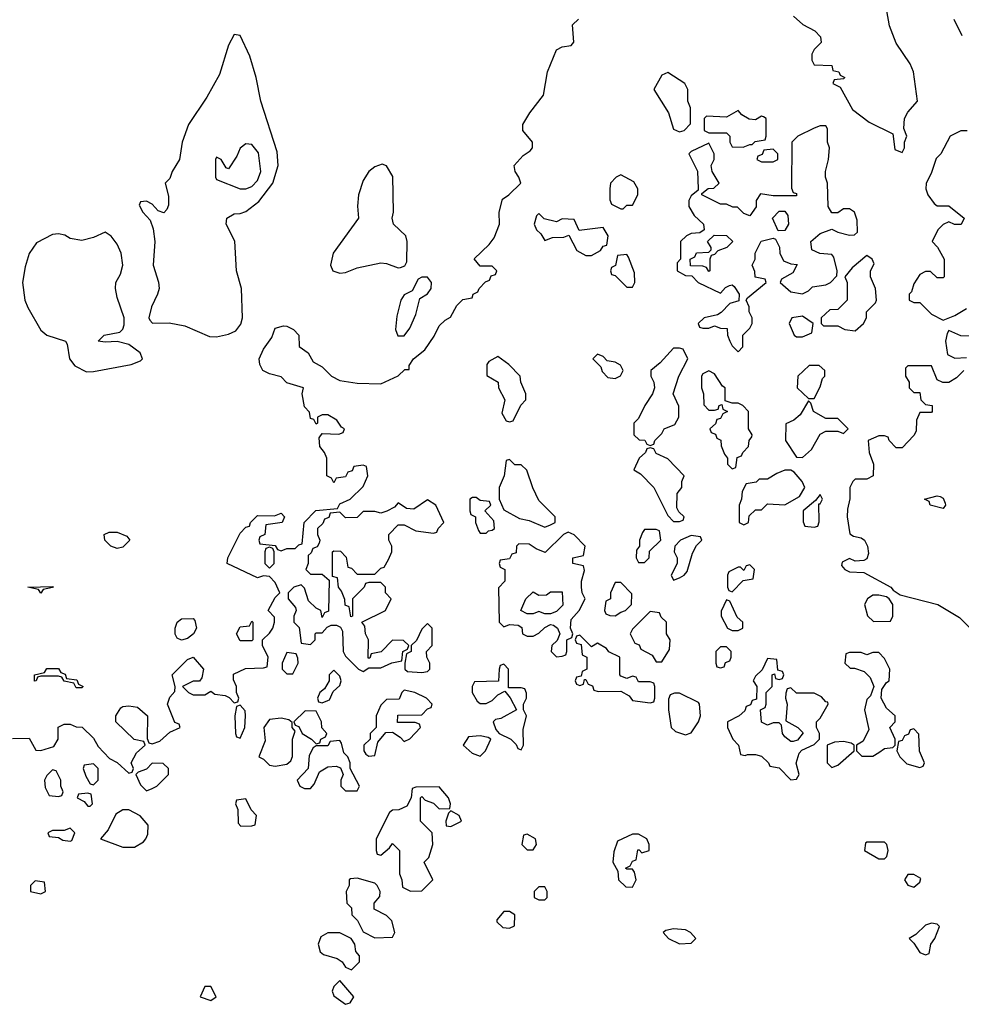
# Model space of a CAD drawing. Header units: inches. Extents: x 2722057 to 2913084, y 892730 to 1030005.
# Tile 65 of 231: x 2771258 to 2774472, y 991285 to 994648. Entities that reach past the tile are written whole.
import ezdxf

# ---------------------------------------------------------------- set-up
doc = ezdxf.new("R2010")
doc.units = ezdxf.units.IN
doc.header["$MEASUREMENT"] = 0
doc.layers.add('C7979', color=7, linetype='Continuous')

msp = doc.modelspace()

# ---------------------------------------------------------------- linework, layer by layer
at = {"layer": 'C7979', "color": 2, "elevation": 2}
for points in [[(2773899.6, 994659.6), (2773931.3, 994631.3), (2773972, 994610), (2773991.3, 994590), (2773994, 994570), (2773970, 994546), (2773962, 994530), (2773962, 994510), (2773970, 994494), (2774030, 994492), (2774034, 994474), (2774054, 994470), (2774058, 994458), (2774074, 994450), (2774070, 994446), (2774038, 994442), (2774034, 994430), (2774058, 994418), (2774101, 994341), (2774158, 994298), (2774238, 994258), (2774244.7, 994204.7), (2774270, 994194), (2774278, 994210), (2774278, 994230), (2774286, 994250), (2774276.4, 994276.4), (2774278, 994310), (2774290, 994332), (2774322, 994370), (2774309.3, 994470), (2774297.5, 994497.5), (2774250, 994568), (2774227.2, 994627.2), (2774218, 994678)], [(2771232.7, 992192.7), (2771290, 992194), (2771312.7, 992152.7), (2771330, 992152), (2771374.6, 992165.4), (2771388.7, 992190), (2771389, 992231), (2771410, 992242), (2771430, 992242), (2771450, 992232), (2771471.1, 992231.1), (2771510, 992194), (2771525.4, 992165.4), (2771564.7, 992124.7), (2771590.9, 992110.9), (2771630, 992074), (2771642, 992078), (2771646, 992090), (2771638, 992110), (2771656.4, 992143.6), (2771686, 992170), (2771682, 992182), (2771648.9, 992188.9), (2771586, 992250), (2771586, 992270), (2771603.1, 992296.9), (2771610, 992302), (2771630, 992304.7), (2771659.6, 992299.6), (2771694, 992270), (2771692.7, 992192.7), (2771698, 992178), (2771710, 992174), (2771736.4, 992183.6), (2771770, 992214), (2771806, 992230), (2771802, 992242), (2771787.3, 992247.3), (2771762, 992310), (2771770, 992334), (2771787.3, 992352.7), (2771788, 992370), (2771778, 992410), (2771830, 992462), (2771850, 992471), (2771884.7, 992430), (2771879.6, 992400.4), (2771872, 992388), (2771850, 992388), (2771814, 992370), (2771834, 992350), (2771850, 992342), (2771890, 992342), (2771910, 992354), (2771923.6, 992343.6), (2771959.6, 992339.6), (2771972.7, 992332.7), (2771990, 992314), (2772002, 992318), (2772006, 992330), (2771998, 992350), (2771998, 992370), (2771987.3, 992392.7), (2771987.3, 992412.7), (2772028, 992432), (2772090, 992434), (2772102, 992438), (2772106, 992470), (2772086, 992510), (2772086, 992530), (2772110, 992552), (2772122, 992570), (2772128, 992590), (2772127.3, 992607.3), (2772106, 992630), (2772130, 992674), (2772146, 992690), (2772130, 992726), (2772110, 992746), (2772090, 992748), (2772070, 992742), (2771966, 992790), (2771968, 992810), (2772010, 992894), (2772030, 992914), (2772042, 992918), (2772046, 992930), (2772070, 992954), (2772127.3, 992952.7), (2772150, 992962), (2772162, 992950), (2772154, 992930), (2772098, 992922), (2772094, 992890), (2772078, 992882), (2772074, 992870), (2772078, 992858), (2772130, 992852), (2772138, 992838), (2772150, 992834), (2772170, 992842), (2772198, 992842), (2772210, 992854), (2772222, 992858), (2772229.1, 992930.9), (2772269, 992971), (2772342, 992978), (2772350, 992994), (2772386, 993010), (2772430, 993054), (2772446, 993090), (2772442, 993122), (2772430, 993126), (2772398, 993122), (2772392.7, 993107.3), (2772378, 993102), (2772370, 993086), (2772338, 993082), (2772330, 993066), (2772322, 993082), (2772306, 993090), (2772306, 993150), (2772298, 993170), (2772282, 993190), (2772280.4, 993219.6), (2772290, 993234), (2772347.3, 993232.7), (2772362, 993238), (2772366, 993250), (2772356.4, 993256.4), (2772340.4, 993280.4), (2772310, 993298), (2772290, 993298), (2772274, 993290), (2772274, 993270), (2772270, 993266), (2772262, 993282), (2772250, 993286), (2772247.3, 993307.3), (2772230, 993326), (2772222, 993370), (2772226, 993390), (2772170, 993408), (2772150, 993428), (2772110, 993438), (2772088, 993450), (2772078, 993470), (2772075.3, 993490), (2772090, 993522), (2772118, 993562), (2772130, 993594), (2772158, 993602), (2772170, 993601), (2772192, 993590), (2772210.8, 993570), (2772212, 993532), (2772242, 993510), (2772259.6, 993479.6), (2772290, 993462), (2772322, 993430), (2772350, 993416), (2772410, 993406), (2772490, 993404.7), (2772549.1, 993430.9), (2772572.7, 993452.7), (2772587.3, 993452.7), (2772587.3, 993467.3), (2772602, 993490), (2772640.2, 993519.8), (2772672.7, 993567.3), (2772690, 993602), (2772710, 993622), (2772728.4, 993631.6), (2772750, 993672), (2772770, 993692), (2772802, 993698), (2772806, 993710), (2772822, 993718), (2772826, 993730), (2772847.3, 993752.7), (2772862, 993758), (2772867.3, 993772.7), (2772882, 993778), (2772886, 993790), (2772870, 993806), (2772830, 993806), (2772808.9, 993831.1), (2772860.4, 993879.6), (2772877.2, 993902.8), (2772895.3, 993950), (2772894, 993990), (2772905.6, 994034.4), (2772928, 994050), (2772968, 994090), (2772962, 994110), (2772948.7, 994130), (2772946, 994150), (2772976.4, 994183.6), (2773000.4, 994199.6), (2773008, 994210), (2773008, 994230), (2772975.3, 994270), (2772975.3, 994290), (2772999, 994330), (2773046, 994390), (2773059.5, 994470), (2773090, 994544.7), (2773110, 994554.8), (2773140.4, 994559.6), (2773148.9, 994571.1), (2773145.2, 994630), (2773165.2, 994650)], [(2774446, 994650), (2774473.7, 994593.7)], [(2774491.6, 994268.4), (2774470, 994268), (2774434, 994250), (2774402, 994190), (2774386, 994174), (2774370, 994126), (2774351.6, 994088.4), (2774351.3, 994070), (2774358, 994050), (2774379.6, 994019.6), (2774390, 994012), (2774430, 994012), (2774482, 993970), (2774471.1, 993948.9), (2774448.9, 993948.9), (2774430, 993958), (2774410, 993948), (2774392, 993930), (2774372, 993890), (2774390.9, 993870.9), (2774414, 993830), (2774414, 993770), (2774410, 993766), (2774390, 993766), (2774367.3, 993787.3), (2774350, 993788), (2774330, 993778), (2774310, 993746), (2774302, 993718), (2774294, 993710), (2774294, 993690), (2774310, 993682), (2774330, 993682), (2774370, 993642), (2774410, 993622), (2774450, 993638), (2774490, 993661)], [(2774570, 993566), (2774470, 993568), (2774430, 993586), (2774423.6, 993576.4), (2774418, 993550), (2774424.7, 993504.7), (2774450, 993492), (2774490, 993494)], [(2774481, 993450), (2774455.2, 993424.8), (2774430, 993408.7), (2774408.9, 993408.9), (2774390, 993418), (2774370, 993466), (2774290, 993466), (2774282, 993458), (2774282, 993430), (2774294, 993410), (2774294, 993390), (2774310, 993374), (2774330, 993374), (2774334, 993350), (2774350, 993334), (2774372, 993330), (2774372, 993310), (2774370, 993306), (2774330, 993306), (2774319.6, 993280.4), (2774318, 993242), (2774310, 993228), (2774270, 993186), (2774250, 993186), (2774226, 993210), (2774222, 993222), (2774210, 993226), (2774190, 993226), (2774154, 993210), (2774158, 993170), (2774172, 993130), (2774171.3, 993090), (2774150, 993078), (2774110, 993078), (2774102, 993070), (2774092, 993050), (2774091.6, 993011.6), (2774083.5, 992976.5), (2774082.8, 992950), (2774092, 992892), (2774103.6, 992883.6), (2774130, 992878), (2774142, 992870), (2774151.3, 992850), (2774155.3, 992824.7), (2774150, 992806), (2774139.6, 992800.4), (2774110, 992798), (2774090, 992808), (2774065.4, 992794.6), (2774063.6, 992783.6), (2774074, 992770), (2774090, 992762), (2774139.6, 992759.6), (2774232, 992710), (2774239.6, 992699.6), (2774263.6, 992683.6), (2774392, 992650), (2774465.4, 992605.4), (2774510, 992562)]]:
    msp.add_lwpolyline(points, dxfattribs=at)
at = {"layer": 'C7979', "color": 2}
for points, elevation in [([(2771990, 994597.2), (2771970, 994561.2), (2771939.5, 994460.5), (2771896.1, 994383.9), (2771834, 994290), (2771812.7, 994230), (2771802.8, 994170), (2771778, 994130), (2771770, 994106), (2771754, 994090), (2771765.4, 994045.4), (2771765.4, 994014.6), (2771759.8, 994000.2), (2771750, 993988), (2771730, 993995.3), (2771710, 994018), (2771690, 994028), (2771670, 994026), (2771665.4, 994014.6), (2771678, 993990), (2771702.8, 993962.8), (2771713.7, 993933.7), (2771719.3, 993890), (2771713.7, 993810), (2771731.7, 993751.7), (2771733.4, 993730), (2771728.5, 993710), (2771707.7, 993667.7), (2771698.8, 993630), (2771701.4, 993621.4), (2771710.9, 993610.9), (2771768, 993612), (2771821.8, 993601.8), (2771906.1, 993566.1), (2771930, 993564.9), (2771970, 993573.7), (2771995.3, 993584.7), (2772012.6, 993607.4), (2772018.5, 993630), (2772015.1, 993730), (2771998.3, 993790), (2771992, 993892), (2771962.7, 993950), (2771965.2, 993970), (2771990, 993984.9), (2772010, 993985.5), (2772030, 993992.4), (2772073.5, 994026.5), (2772121.5, 994090), (2772139.8, 994150), (2772136.3, 994196.3), (2772080.4, 994370), (2772065.3, 994450), (2772042.9, 994522.9), (2772010, 994594)], 6), ([(2773470, 994468), (2773450, 994458), (2773422, 994410), (2773472, 994330), (2773490, 994274), (2773510, 994264.7), (2773526, 994270), (2773547.3, 994292.7), (2773547.3, 994347.3), (2773538, 994370), (2773538, 994410), (2773528, 994430)], 2), ([(2773710, 994338), (2773670, 994315.3), (2773602, 994318), (2773594, 994310), (2773594, 994270), (2773610, 994262), (2773670, 994262), (2773682, 994250), (2773682, 994230), (2773690, 994214), (2773727.3, 994212.7), (2773750, 994222), (2773758, 994222), (2773768.4, 994231.6), (2773802, 994238), (2773806, 994250), (2773806, 994310), (2773796.4, 994316.4), (2773790, 994318), (2773770, 994306), (2773748.4, 994308.4), (2773723.1, 994323.1)], 2), ([(2774010, 994286), (2773990, 994286), (2773970, 994278), (2773914, 994250), (2773894, 994230), (2773892.7, 994072.7), (2773898, 994058), (2773910, 994054), (2773910, 994046), (2773830, 994046), (2773786.8, 994053.2), (2773772, 994030), (2773771.6, 994008.4), (2773750, 993978), (2773730, 993986), (2773708, 994008), (2773692, 994008), (2773670, 994018), (2773650, 994018), (2773586, 994050), (2773586, 994054), (2773608.4, 994071.6), (2773627.3, 994072.7), (2773646, 994090), (2773622, 994130), (2773618, 994150), (2773628, 994170), (2773628, 994190), (2773610, 994226), (2773550, 994198), (2773542, 994190), (2773571.1, 994131.1), (2773574, 994070), (2773574, 994066), (2773550, 994046), (2773542, 994030), (2773542, 994010), (2773559.6, 993979.6), (2773592, 993950), (2773594, 993930), (2773579.6, 993920.4), (2773550, 993918), (2773534, 993910), (2773514, 993890), (2773514, 993830), (2773502, 993818), (2773502, 993790), (2773530, 993774), (2773552.7, 993772.7), (2773574, 993750), (2773650, 993714), (2773667.3, 993732.7), (2773680.4, 993739.6), (2773690, 993742), (2773696.9, 993736.9), (2773714, 993710), (2773712.7, 993687.3), (2773682, 993678), (2773652.7, 993647.3), (2773639.6, 993640.4), (2773594, 993630), (2773574, 993610), (2773578, 993598), (2773590, 993594), (2773610, 993594), (2773630, 993602), (2773650, 993594), (2773672.7, 993592.7), (2773674, 993570), (2773682, 993550), (2773690, 993534), (2773710, 993514), (2773726, 993530), (2773726, 993570), (2773750, 993594), (2773758, 993610), (2773758, 993630), (2773748, 993650), (2773747.3, 993667.3), (2773738, 993690), (2773742, 993698), (2773806, 993750), (2773802, 993762), (2773768.9, 993768.9), (2773767.3, 993787.3), (2773758, 993810), (2773768, 993830), (2773768, 993850), (2773788.9, 993891.1), (2773830, 993902), (2773838, 993898), (2773851.3, 993871.3), (2773852, 993850), (2773864.7, 993824.7), (2773890, 993814), (2773912, 993812), (2773896.9, 993783.1), (2773858, 993762), (2773854, 993750), (2773890, 993718), (2773930, 993712), (2773950, 993722), (2773964, 993736), (2774010, 993742), (2774026, 993750), (2774047.3, 993772.7), (2774048, 993790), (2774036.4, 993836.4), (2774030, 993846), (2773988.9, 993848.9), (2773962, 993862), (2773958, 993890), (2773990, 993918), (2774030, 993932), (2774050, 993922), (2774090, 993912), (2774107.3, 993912.7), (2774118, 993922), (2774116.4, 993963.6), (2774108, 993990), (2774090, 994002), (2774070, 994002), (2774050, 993988), (2774030, 993988), (2774018, 994010), (2774015.3, 994090), (2774008.7, 994110), (2774008.9, 994128.9), (2774019, 994170), (2774022, 994210), (2774015.3, 994230), (2774015.3, 994275.3)], 2), ([(2772030, 994224), (2772010.6, 994209.4), (2771998.7, 994181.3), (2771970, 994138), (2771962, 994142), (2771946, 994170), (2771930, 994178), (2771926, 994170), (2771926, 994110), (2771930, 994102), (2772010, 994070.7), (2772030, 994070.6), (2772050, 994078), (2772070, 994098.8), (2772080.9, 994130), (2772073.4, 994193.4), (2772050, 994222)], 10), ([(2773830, 994206), (2773798, 994202), (2773792.7, 994187.3), (2773778, 994182), (2773774, 994170), (2773790, 994162), (2773830, 994162), (2773846, 994170), (2773846, 994190)], 2), ([(2772494.6, 994154.6), (2772470, 994145.2), (2772450, 994129.2), (2772430, 994099), (2772414, 994050), (2772410.8, 994010.8), (2772414, 993970), (2772327.3, 993850), (2772319.1, 993810), (2772326.8, 993790), (2772350, 993781.6), (2772370, 993784.4), (2772410, 993800.5), (2772490, 993818), (2772510, 993815.5), (2772550, 993800.7), (2772558, 993802), (2772572.5, 993807.5), (2772578.9, 993821.1), (2772580.9, 993890), (2772576, 993910), (2772534, 993950), (2772528.7, 993970), (2772534, 993990), (2772531.9, 994111.9), (2772510, 994148.7)], 6), ([(2773310, 994118), (2773294, 994110), (2773274, 994090), (2773272, 994070), (2773272.7, 994032.7), (2773278, 994018), (2773310, 994002), (2773318, 994002), (2773330, 994014), (2773350, 994014), (2773368, 994050), (2773368, 994070), (2773354.6, 994094.6)], 2), ([(2773030, 993986), (2773022, 993978), (2773014, 993950), (2773022, 993930), (2773036.9, 993916.9), (2773050, 993894), (2773076.4, 993903.6), (2773115.3, 993904.7), (2773132, 993912), (2773159.6, 993859.6), (2773190, 993842), (2773210, 993842), (2773240.4, 993859.6), (2773250, 993874), (2773262, 993878), (2773266, 993910), (2773250, 993938), (2773168, 993928), (2773150, 993966), (2773110, 993968), (2773090, 993958), (2773048, 993968)], 2), ([(2773847.3, 993927.3), (2773828, 993970), (2773850, 993994), (2773870, 993994), (2773879.6, 993979.6), (2773882, 993950), (2773870, 993928)], 2), ([(2771550, 993922), (2771510, 993904), (2771470, 993894), (2771430, 993900.9), (2771411.4, 993911.4), (2771390, 993916.2), (2771370, 993914), (2771314.7, 993885.3), (2771290, 993849.2), (2771275.9, 993804.1), (2771267.4, 993750), (2771275.2, 993690), (2771285.1, 993665.1), (2771330, 993587.7), (2771350, 993570.5), (2771414, 993550), (2771419.8, 993539.8), (2771428.2, 993490), (2771445.7, 993465.7), (2771485.5, 993445.5), (2771510, 993446), (2771638, 993470), (2771670, 993482.8), (2771677.2, 993490), (2771669, 993510), (2771630, 993539), (2771590, 993549.2), (2771550, 993546), (2771526, 993550), (2771546, 993570), (2771599.3, 993580.7), (2771609.4, 993590.6), (2771614.8, 993605.2), (2771614, 993630), (2771590, 993699), (2771585.1, 993730), (2771586.3, 993750), (2771601.3, 993778.7), (2771609.7, 993810), (2771604.2, 993850), (2771590, 993881.2), (2771570, 993909)], 6), ([(2773610, 993788), (2773602, 993802), (2773590, 993806), (2773547.3, 993807.3), (2773546, 993830), (2773562, 993838), (2773568.4, 993851.6), (2773610, 993854), (2773618, 993862), (2773618, 993870), (2773606, 993890), (2773628, 993912), (2773671, 993911), (2773692, 993890), (2773672, 993870), (2773641, 993859), (2773630, 993846), (2773618, 993842), (2773614, 993830), (2773614, 993790)], 2), ([(2773330, 993846), (2773298, 993842), (2773291.6, 993808.4), (2773278, 993802), (2773274, 993790), (2773278, 993778), (2773290, 993774), (2773330, 993734), (2773350, 993734), (2773358, 993750), (2773356.4, 993783.6), (2773336.4, 993836.4)], 2), ([(2774150, 993842), (2774099.8, 993800.2), (2774074, 993770), (2774082, 993750), (2774082, 993690), (2774050, 993658), (2774023.6, 993656.4), (2773994, 993630), (2773994, 993610), (2774002, 993602), (2774050, 993602), (2774074, 993590), (2774110, 993584.7), (2774138, 993610), (2774148, 993630), (2774148, 993650), (2774179, 993681), (2774182, 993690), (2774179, 993730), (2774162, 993770), (2774162, 993790), (2774174.6, 993814.6), (2774168, 993830)], 2), ([(2772650, 993768.7), (2772630, 993768.7), (2772618, 993762), (2772598, 993722), (2772570, 993708.7), (2772558.8, 993690), (2772544.6, 993635.4), (2772540.4, 993590), (2772548.3, 993568.3), (2772570, 993568.4), (2772590, 993594.8), (2772610, 993641), (2772624, 993696), (2772650, 993711), (2772662.7, 993730), (2772664, 993750)], 6), ([(2773930, 993635.3), (2773894, 993630), (2773884.7, 993610), (2773902, 993570), (2773910, 993564.7), (2773930, 993564.7), (2773962, 993578), (2773966, 993610)], 2), ([(2772890, 993498), (2772859.6, 993480.4), (2772852, 993470), (2772852.7, 993432.7), (2772891.3, 993410), (2772892, 993390), (2772914, 993350), (2772903.6, 993303.6), (2772918, 993278), (2772930, 993274), (2772942, 993278), (2772968.4, 993331.6), (2772986, 993350), (2772986, 993370), (2772968, 993410), (2772966, 993430), (2772928, 993470)], 2), ([(2773230, 993506), (2773214, 993490), (2773242, 993462), (2773246.4, 993446.4), (2773265.4, 993425.4), (2773290, 993422), (2773308.4, 993431.6), (2773318, 993450), (2773308.4, 993468.4), (2773290, 993478), (2773263.1, 993483.1), (2773250, 993498)], 2), ([(2773510, 993526), (2773490, 993526), (2773443.6, 993476.4), (2773412, 993450), (2773412, 993430), (2773422, 993410), (2773424.7, 993390), (2773418, 993370), (2773391.3, 993330), (2773370, 993286), (2773354, 993270), (2773354, 993230), (2773372.7, 993212.7), (2773391.6, 993211.6), (2773398, 993198), (2773410, 993194), (2773422, 993198), (2773426, 993210), (2773450, 993234), (2773458, 993250), (2773494.6, 993265.4), (2773508, 993290), (2773507.3, 993327.3), (2773488.7, 993370), (2773508, 993430), (2773538, 993490), (2773522, 993522)], 2), ([(2773987.3, 993467.3), (2773952.7, 993467.3), (2773914, 993430), (2773912, 993390), (2773950, 993354), (2773970, 993354), (2773990, 993394), (2773998, 993422), (2774006, 993430), (2774006, 993450)], 2), ([(2773610, 993448), (2773590, 993438), (2773584.7, 993430), (2773584.7, 993390), (2773592, 993370), (2773592.7, 993332.7), (2773610, 993314), (2773630, 993314), (2773642, 993318), (2773646, 993330), (2773654, 993334), (2773658, 993318), (2773674, 993310), (2773658, 993302), (2773650, 993286), (2773638, 993282), (2773632.7, 993267.3), (2773614, 993250), (2773618, 993238), (2773632.7, 993232.7), (2773638, 993218), (2773651.6, 993211.6), (2773652.7, 993192.7), (2773663.6, 993163.6), (2773674, 993150), (2773674, 993130), (2773690, 993114), (2773702, 993118), (2773707.3, 993152.7), (2773722, 993158), (2773726, 993170), (2773746, 993190), (2773748, 993210), (2773756.4, 993223.6), (2773758, 993230), (2773746, 993250), (2773746, 993310), (2773726, 993330), (2773710, 993338), (2773690, 993338), (2773666, 993346), (2773666, 993390), (2773656.4, 993396.4), (2773630, 993438)], 2), ([(2773950, 993346), (2773922, 993298), (2773899.8, 993280.2), (2773872.7, 993267.3), (2773872, 993210), (2773910, 993154), (2773930, 993152), (2773960.4, 993179.6), (2773990, 993232), (2774010, 993242), (2774050, 993242), (2774070, 993234), (2774086, 993250), (2774050, 993286), (2774010, 993286), (2773968, 993310), (2773958, 993338)], 2), ([(2773410, 993186), (2773398, 993182), (2773394, 993170), (2773372, 993150), (2773354, 993110), (2773376.9, 993096.9), (2773422, 993050), (2773470, 992954), (2773490, 992934), (2773510, 992934), (2773522, 992938), (2773526, 992950), (2773507.3, 992967.3), (2773500.4, 992980.4), (2773502, 993030), (2773518, 993050), (2773518, 993070), (2773526, 993090), (2773470, 993148), (2773430, 993166), (2773422, 993182)], 2), ([(2772930, 993146), (2772918, 993142), (2772912, 993090), (2772894, 993050), (2772894, 993010), (2772910, 992974), (2772963.6, 992943.6), (2772996.9, 992936.9), (2773050, 992914), (2773070, 992922), (2773086, 992930), (2773086, 992950), (2773030, 993006), (2773008.9, 993048.9), (2772988.9, 993108.9), (2772970, 993128), (2772948, 993128)], 2), ([(2773890, 993108.7), (2773870, 993108.7), (2773842, 993098), (2773810, 993078), (2773782, 993078), (2773771.6, 993068.4), (2773738, 993062), (2773723.6, 993036.4), (2773722, 993010), (2773714, 992990), (2773714, 992930), (2773730, 992922), (2773746, 992930), (2773747.3, 992952.7), (2773770, 992974), (2773790, 992974), (2773810, 992994), (2773870, 992991.3), (2773920.2, 993019.8), (2773938, 993050), (2773928.7, 993070), (2773902, 993102)], 2), ([(2773990, 993026), (2773974, 993006), (2773932, 992970), (2773932.7, 992932.7), (2773938, 992918), (2773970, 992914), (2773982, 992918), (2773987.3, 992932.7), (2773986, 992994), (2773990, 992994), (2773998, 993010)], 2), ([(2772650, 993008), (2772603.6, 992976.4), (2772578, 992978), (2772550, 992998), (2772536.9, 992983.1), (2772511.1, 992968.9), (2772490, 992962), (2772470, 992968), (2772430, 992968), (2772410, 992948), (2772370, 992946), (2772350, 992966), (2772318, 992962), (2772312.7, 992947.3), (2772298, 992942), (2772292.7, 992927.3), (2772274, 992910), (2772274, 992890), (2772282, 992870), (2772279.6, 992860.4), (2772272.7, 992847.3), (2772258, 992842), (2772252.7, 992827.3), (2772242, 992818), (2772242, 992790), (2772234, 992770), (2772250, 992754), (2772290, 992754), (2772314, 992734), (2772312, 992628), (2772298, 992622), (2772290, 992606), (2772286, 992630), (2772270, 992638), (2772243.1, 992663.1), (2772230, 992706), (2772218, 992718), (2772194, 992710), (2772174, 992690), (2772174, 992670), (2772199.6, 992639.6), (2772202, 992630), (2772194, 992610), (2772194, 992590), (2772211.6, 992571.6), (2772218, 992518), (2772250, 992514), (2772266, 992530), (2772266, 992550), (2772270, 992554), (2772290, 992554), (2772307.3, 992572.7), (2772320.4, 992579.6), (2772339.6, 992579.6), (2772352.7, 992572.7), (2772359.6, 992559.6), (2772362, 992490), (2772370, 992474), (2772414, 992430), (2772430, 992422), (2772450, 992434), (2772490, 992434), (2772528.4, 992451.6), (2772562, 992458), (2772566, 992490), (2772582, 992498), (2772586, 992510), (2772567.3, 992527.3), (2772530, 992528), (2772491.3, 992488.7), (2772458, 992482), (2772452.7, 992467.3), (2772447.3, 992467.3), (2772448, 992530), (2772438, 992550), (2772436.4, 992576.4), (2772426, 992590), (2772506, 992630), (2772526, 992670), (2772506, 992690), (2772506, 992710), (2772490, 992726), (2772450, 992726), (2772438, 992722), (2772434, 992710), (2772394, 992670), (2772394, 992610), (2772388, 992608), (2772382, 992642), (2772368.4, 992648.4), (2772367.3, 992667.3), (2772356.4, 992696.4), (2772346, 992710), (2772342, 992742), (2772326, 992746), (2772326, 992830), (2772330, 992834), (2772352.7, 992832.7), (2772371.6, 992811.6), (2772378, 992778), (2772390, 992774), (2772410, 992754), (2772470, 992754), (2772490, 992774), (2772502, 992778), (2772516.4, 992803.6), (2772528, 992830), (2772528, 992850), (2772518, 992870), (2772518, 992890), (2772550, 992922), (2772570, 992922), (2772610, 992902), (2772670, 992894), (2772682, 992898), (2772686, 992910), (2772706, 992930), (2772678, 992990)], 2), ([(2772816.4, 993016.4), (2772803.6, 993016.4), (2772794, 993010), (2772794, 992970), (2772798, 992958), (2772814, 992950), (2772814, 992930), (2772823.6, 992903.6), (2772830, 992894), (2772850, 992894), (2772858, 992902), (2772870, 992904.7), (2772878, 992910), (2772876.4, 992936.4), (2772846, 992970), (2772866, 992990), (2772862, 993002), (2772830, 993006)], 2), ([(2774410, 992978), (2774366, 992990), (2774362, 993002), (2774346, 993010), (2774390, 993022), (2774399.6, 993019.6), (2774410, 993014), (2774416.9, 992996.9), (2774418, 992990)], 2), ([(2771590, 992842), (2771569.1, 992849.1), (2771548, 992870), (2771546, 992890), (2771563.1, 992896.9), (2771590, 992898), (2771623.6, 992883.6), (2771634, 992870), (2771610, 992846)], 2), ([(2773130, 992898), (2773114, 992890), (2773052, 992828), (2773020.4, 992840.4), (2772996.4, 992856.4), (2772962, 992858), (2772954, 992850), (2772952.7, 992827.3), (2772938, 992822), (2772930, 992806), (2772898, 992802), (2772894, 992790), (2772898, 992778), (2772914, 992770), (2772914, 992730), (2772892.7, 992707.3), (2772894, 992590), (2772910, 992574), (2772930, 992582), (2772959.6, 992579.6), (2772971.6, 992571.6), (2772974, 992550), (2772990, 992542), (2773010, 992542), (2773030, 992552), (2773050, 992572), (2773070, 992582), (2773079.6, 992579.6), (2773094, 992570), (2773102, 992550), (2773092.7, 992527.3), (2773074, 992510), (2773072, 992490), (2773090, 992472), (2773110, 992474), (2773122, 992478), (2773126, 992490), (2773126, 992530), (2773142, 992538), (2773146, 992550), (2773138, 992570), (2773140.4, 992599.6), (2773168, 992630), (2773188, 992670), (2773178, 992690), (2773175.3, 992710), (2773175.3, 992730), (2773186, 992766), (2773182, 992782), (2773146, 992790), (2773146, 992810), (2773182, 992818), (2773188, 992850), (2773150, 992888)], 2), ([(2773430, 992906), (2773390, 992906), (2773383.6, 992896.4), (2773374, 992870), (2773374, 992850), (2773363.6, 992836.4), (2773362, 992810), (2773370, 992794), (2773390, 992794), (2773406, 992810), (2773407.3, 992832.7), (2773446, 992870), (2773442, 992902)], 2), ([(2773550, 992886), (2773514, 992870), (2773494, 992850), (2773492, 992830), (2773502, 992810), (2773502, 992790), (2773482, 992750), (2773490, 992734), (2773510, 992742), (2773526, 992750), (2773536.4, 992763.6), (2773554.6, 992825.4), (2773568, 992852), (2773586, 992870), (2773582, 992882)], 2), ([(2772110, 992846), (2772098, 992842), (2772094, 992830), (2772094, 992790), (2772110, 992774), (2772126, 992790), (2772126, 992830), (2772122, 992842)], 2), ([(2773750, 992786), (2773738, 992782), (2773730, 992766), (2773718, 992778), (2773710, 992778), (2773678, 992762), (2773674, 992750), (2773674, 992710), (2773678, 992698), (2773690, 992694), (2773727.3, 992732.7), (2773762, 992738), (2773766, 992770)], 2), ([(2773310, 992726), (2773290, 992726), (2773274, 992690), (2773274, 992670), (2773258, 992662), (2773254, 992630), (2773258, 992618), (2773272.7, 992612.7), (2773290, 992612), (2773310, 992624.7), (2773326, 992630), (2773346, 992650), (2773347.3, 992687.3)], 2), ([(2771330, 992688.7), (2771322, 992702), (2771286, 992710), (2771371.6, 992711.6), (2771370, 992708), (2771338, 992702)], 2), ([(2773050, 992618), (2773030, 992626), (2773010, 992618), (2772990, 992618), (2772968, 992630), (2772986, 992670), (2773010, 992694), (2773030, 992682), (2773056.4, 992683.6), (2773070, 992694), (2773110, 992694), (2773111.6, 992648.4), (2773090, 992626), (2773070, 992618)], 2), ([(2773670, 992666), (2773652.7, 992627.3), (2773652, 992610), (2773674, 992570), (2773690, 992562), (2773710, 992562), (2773726, 992570), (2773726, 992590), (2773707.3, 992607.3), (2773682, 992662)], 2), ([(2774190, 992682), (2774170, 992682), (2774152, 992670), (2774142, 992650), (2774151.6, 992611.6), (2774172.7, 992592.7), (2774230, 992594), (2774238, 992610), (2774238, 992650), (2774226, 992670), (2774216.4, 992676.4)], 2), ([(2773410, 992626), (2773350, 992566), (2773342, 992550), (2773358, 992518), (2773372.7, 992512.7), (2773378, 992498), (2773416.9, 992476.9), (2773430, 992454), (2773450, 992454), (2773476.4, 992496.4), (2773478, 992530), (2773466, 992550), (2773466, 992590), (2773447.3, 992607.3), (2773442, 992622)], 2), ([(2771810, 992528), (2771795.3, 992535.3), (2771788.9, 992548.9), (2771788.7, 992570), (2771795.3, 992590), (2771810, 992601), (2771850, 992602), (2771856, 992596), (2771861, 992570), (2771851, 992550), (2771830, 992534)], 2), ([(2772010, 992526), (2771998, 992550), (2772010, 992574), (2772042, 992578), (2772050, 992594), (2772054, 992590), (2772054, 992530), (2772050, 992526)], 2), ([(2772650, 992586), (2772630, 992566), (2772612.7, 992527.3), (2772594, 992510), (2772594, 992490), (2772578, 992482), (2772572, 992450), (2772572, 992430), (2772581, 992421), (2772630, 992418), (2772650, 992422), (2772658, 992430), (2772658, 992450), (2772648, 992470), (2772646, 992490), (2772666, 992510), (2772666, 992570)], 2), ([(2773170, 992546), (2773158, 992542), (2773154, 992530), (2773158, 992518), (2773174, 992514), (2773178, 992478), (2773194, 992470), (2773194, 992430), (2773178, 992422), (2773174, 992406), (2773158, 992402), (2773154, 992390), (2773158, 992378), (2773170, 992374), (2773182, 992378), (2773186, 992394), (2773190, 992394), (2773198, 992378), (2773212.7, 992372.7), (2773218, 992358), (2773232.7, 992352.7), (2773310, 992354), (2773338, 992338), (2773350, 992322), (2773410, 992314), (2773422, 992318), (2773426, 992330), (2773426, 992370), (2773422, 992382), (2773410, 992386), (2773370, 992386), (2773362, 992402), (2773350, 992406), (2773330, 992398), (2773310, 992406), (2773306, 992410), (2773306, 992470), (2773269, 992489), (2773260.4, 992500.4), (2773230, 992518), (2773210, 992506)], 2), ([(2773670, 992506), (2773650, 992506), (2773634, 992490), (2773634, 992450), (2773638, 992438), (2773650, 992434), (2773662, 992438), (2773667.3, 992452.7), (2773682, 992458), (2773686, 992470), (2773686, 992490)], 2), ([(2772170, 992486), (2772154, 992450), (2772154, 992430), (2772170, 992414), (2772190, 992414), (2772208, 992450), (2772207.3, 992467.3), (2772202, 992482)], 2), ([(2773810, 992466), (2773792.7, 992427.3), (2773770, 992406), (2773762, 992390), (2773774, 992370), (2773772.7, 992327.3), (2773758, 992322), (2773752.7, 992307.3), (2773738, 992302), (2773732.7, 992287.3), (2773714, 992270), (2773674, 992250), (2773674, 992230), (2773692, 992190), (2773712, 992170), (2773718, 992138), (2773734, 992134), (2773742, 992138), (2773770, 992138), (2773790, 992132), (2773814, 992110), (2773818, 992098), (2773850, 992092), (2773890, 992052), (2773910, 992054), (2773918, 992070), (2773908.7, 992108.7), (2773918, 992142), (2773927.3, 992152.7), (2773970, 992172), (2773988, 992190), (2773988, 992210), (2773978, 992230), (2773978, 992250), (2773990, 992262), (2774018, 992310), (2774016.4, 992316.4), (2774010, 992318), (2773995.3, 992335.3), (2773970, 992348), (2773910, 992348), (2773890, 992366), (2773878, 992362), (2773872.7, 992347.3), (2773872, 992330), (2773878, 992310), (2773872.7, 992252.7), (2773914, 992230), (2773932, 992212), (2773912.7, 992187.3), (2773898, 992182), (2773890, 992182), (2773870, 992198), (2773862, 992210), (2773858, 992238), (2773850, 992246), (2773830, 992246), (2773810, 992238), (2773790, 992248), (2773786, 992290), (2773802, 992298), (2773806, 992310), (2773806, 992350), (2773826, 992370), (2773826, 992410), (2773834, 992414), (2773838, 992398), (2773850, 992394), (2773862, 992398), (2773866, 992410), (2773862, 992422), (2773846, 992426), (2773842, 992462)], 2), ([(2774190, 992486), (2774170, 992486), (2774150, 992478), (2774130, 992486), (2774090, 992486), (2774078, 992482), (2774074, 992450), (2774092.7, 992432.7), (2774107.3, 992432.7), (2774141, 992421), (2774161, 992401), (2774174, 992370), (2774162, 992338), (2774150, 992326), (2774142, 992290), (2774156.9, 992223.1), (2774136.9, 992183.1), (2774114, 992170), (2774114, 992150), (2774132.7, 992132.7), (2774170, 992132), (2774190, 992144.7), (2774210, 992158), (2774238, 992162), (2774246, 992170), (2774246, 992190), (2774228, 992230), (2774246, 992250), (2774246, 992270), (2774216.4, 992296.4), (2774198, 992330), (2774200.4, 992359.6), (2774216.4, 992383.6), (2774226, 992390), (2774228, 992430), (2774210, 992466)], 2), ([(2771450, 992366), (2771442, 992382), (2771410, 992388), (2771402, 992402), (2771390, 992406), (2771330, 992406), (2771318, 992402), (2771314, 992390), (2771308.4, 992388.4), (2771308, 992410), (2771342, 992418), (2771350, 992431.3), (2771390, 992431.3), (2771398, 992418), (2771412.7, 992412.7), (2771418, 992398), (2771452.7, 992392.7), (2771458, 992378), (2771474, 992370), (2771470, 992366)], 2), ([(2772330, 992426), (2772314, 992410), (2772314, 992390), (2772298, 992362), (2772282, 992350), (2772274, 992330), (2772278, 992318), (2772290, 992314), (2772310, 992322), (2772315.3, 992324.7), (2772327.3, 992352.7), (2772350, 992374), (2772355.3, 992390), (2772350, 992406)], 2), ([(2772910, 992446), (2772898, 992442), (2772894, 992430), (2772892, 992388), (2772810, 992386), (2772802, 992370), (2772802, 992350), (2772819.6, 992319.6), (2772830, 992312), (2772850, 992312), (2772870, 992322), (2772890, 992342), (2772914, 992354), (2772932, 992332), (2772954, 992290), (2772899.6, 992260.4), (2772882, 992258), (2772874, 992250), (2772883.6, 992223.6), (2772894, 992210), (2772934, 992190), (2772952.7, 992172.7), (2772958, 992158), (2772970, 992154), (2772978, 992170), (2772976.4, 992223.6), (2772988, 992270), (2772978, 992290), (2772978, 992310), (2772988, 992330), (2772987.3, 992347.3), (2772982, 992362), (2772970, 992366), (2772926, 992366), (2772926, 992430)], 2), ([(2772570, 992358), (2772562, 992350), (2772552.7, 992327.3), (2772510, 992326), (2772490, 992306), (2772474, 992270), (2772474, 992230), (2772454, 992210), (2772454, 992190), (2772432, 992170), (2772432, 992150), (2772439.6, 992139.6), (2772450, 992132), (2772470, 992134), (2772480.4, 992179.6), (2772507.3, 992212.7), (2772530, 992214), (2772556.9, 992196.9), (2772570, 992182), (2772590, 992192), (2772626, 992230), (2772622, 992242), (2772607.3, 992247.3), (2772547.3, 992247.3), (2772548, 992272), (2772630, 992274), (2772650, 992294), (2772662, 992298), (2772666, 992310), (2772646, 992330), (2772606, 992350)], 2), ([(2773510, 992348), (2773492.7, 992347.3), (2773478, 992342), (2773472.7, 992327.3), (2773472, 992290), (2773482, 992230), (2773496.9, 992216.9), (2773530, 992204.7), (2773550, 992212), (2773575.3, 992250), (2773582, 992270), (2773578, 992310), (2773575.3, 992315.3)], 2), ([(2772010, 992306), (2771998, 992302), (2771992, 992270), (2771994, 992210), (2771998, 992198), (2772010, 992194), (2772026, 992230), (2772028, 992270), (2772027.3, 992287.3)], 2), ([(2772232.7, 992287.3), (2772194, 992250), (2772198, 992238), (2772210, 992234), (2772222, 992210), (2772254, 992190), (2772270, 992174), (2772282, 992178), (2772286, 992190), (2772302, 992198), (2772306, 992210), (2772288.7, 992228.7), (2772288, 992250), (2772270, 992286)], 2), ([(2772150, 992262), (2772110, 992258), (2772091.3, 992230), (2772095.3, 992184.7), (2772074, 992130), (2772090, 992122), (2772110, 992102), (2772130, 992098), (2772170, 992104.7), (2772183.1, 992116.9), (2772188.9, 992131.1), (2772189, 992190), (2772198, 992218), (2772188, 992230), (2772187.3, 992247.3), (2772176.4, 992256.4)], 2), ([(2774310, 992226), (2774298, 992222), (2774292, 992208), (2774278, 992202), (2774270, 992186), (2774258, 992182), (2774252, 992150), (2774262, 992130), (2774286.4, 992106.4), (2774330, 992094), (2774342, 992098), (2774346, 992110), (2774328.9, 992148.9), (2774327.3, 992207.3)], 2), ([(2772350, 992186), (2772318, 992182), (2772310, 992168), (2772270, 992168), (2772259.6, 992160.4), (2772245.4, 992134.6), (2772242, 992090), (2772204.7, 992050), (2772214, 992030), (2772230, 992022), (2772250, 992022), (2772263.1, 992036.9), (2772281.2, 992078.8), (2772310, 992096), (2772338, 992098), (2772352.7, 992092.7), (2772362, 992070), (2772354, 992050), (2772354, 992030), (2772370, 992014), (2772410, 992014), (2772418, 992030), (2772386, 992090), (2772386, 992110), (2772378, 992130), (2772364, 992144), (2772356.4, 992176.4)], 2), ([(2772830, 992202), (2772790, 992198), (2772772, 992170), (2772802, 992142), (2772830, 992132), (2772848, 992150), (2772866, 992190), (2772856.4, 992196.4)], 2), ([(2774070, 992182), (2774039.6, 992180.4), (2774014, 992170), (2774014, 992110), (2774030, 992094), (2774050, 992102), (2774106, 992150), (2774106, 992170), (2774096.4, 992176.4)], 2), ([(2771370, 992086), (2771350, 992066), (2771342, 992050), (2771344.7, 992024.7), (2771358, 991998), (2771390, 991994), (2771402, 991998), (2771406, 992010), (2771398, 992030), (2771398, 992050), (2771382, 992082)], 2), ([(2771510, 992106), (2771478, 992102), (2771474, 992090), (2771483.6, 992063.6), (2771498, 992038), (2771510, 992034), (2771526, 992050), (2771526, 992090)], 2), ([(2771710, 992108), (2771690, 992088), (2771662, 992078), (2771654, 992070), (2771670, 992034), (2771690, 992014), (2771710, 992022), (2771726, 992030), (2771766, 992070), (2771766, 992090), (2771747.3, 992107.3)], 2), ([(2772690, 992028), (2772610, 992026), (2772598, 992022), (2772594, 991990), (2772578.8, 991961.2), (2772551.6, 991948.4), (2772530, 991948), (2772519.6, 991940.4), (2772474, 991850), (2772474, 991810), (2772478, 991798), (2772490, 991794), (2772520.4, 991819.6), (2772530, 991834), (2772554, 991810), (2772554, 991730), (2772562, 991710), (2772564.7, 991684.7), (2772591.6, 991671.6), (2772630, 991672), (2772668, 991710), (2772638, 991770), (2772654, 991786), (2772668, 991830), (2772666, 991870), (2772626, 991910), (2772626, 991990), (2772630, 991994), (2772642, 991982), (2772670, 991972), (2772690, 991952), (2772726, 991954), (2772728, 991970), (2772722, 991990)], 2), ([(2771490, 992006), (2771458, 992002), (2771454, 991990), (2771478, 991978), (2771490, 991962), (2771498, 991962), (2771506, 991970), (2771502, 992002)], 2), ([(2772030, 991986), (2771998, 991982), (2771994, 991970), (2772002, 991950), (2772003.6, 991903.6), (2772012.7, 991892.7), (2772050, 991894), (2772062, 991898), (2772066, 991930), (2772048.4, 991948.4)], 2), ([(2771630, 991948.7), (2771610, 991948.7), (2771586, 991934), (2771559.8, 991880.2), (2771534, 991850), (2771610, 991822), (2771650, 991822), (2771680.4, 991839.6), (2771688, 991850), (2771694.6, 991865.4), (2771696.4, 991896.4), (2771668.9, 991928.9)], 2), ([(2772730, 991946), (2772722, 991938), (2772712, 991910), (2772714, 991894), (2772730, 991892), (2772750, 991902), (2772766, 991910), (2772758, 991930)], 2), ([(2771430, 991886), (2771410, 991878), (2771370, 991878), (2771354, 991870), (2771358, 991858), (2771390, 991854), (2771405.4, 991845.4), (2771430, 991842), (2771435.3, 991844.7), (2771446, 991870)], 2), ([(2772990, 991866), (2772978, 991862), (2772972, 991830), (2772990, 991812), (2773010, 991812), (2773022, 991830), (2773018, 991850)], 2), ([(2773370, 991866), (2773350, 991866), (2773298, 991842), (2773285.4, 991805.4), (2773282, 991770), (2773299.6, 991739.6), (2773302, 991710), (2773326.4, 991686.4), (2773350, 991684.7), (2773362, 991710), (2773356.4, 991736.4), (2773350, 991746), (2773330, 991746), (2773326, 991750), (2773342, 991758), (2773350, 991774), (2773362, 991778), (2773367.3, 991812.7), (2773372.7, 991812.7), (2773382, 991802), (2773406, 991810), (2773406, 991830), (2773398, 991850)], 2), ([(2774210, 991838), (2774150, 991838), (2774145.4, 991834.6), (2774142, 991810), (2774190, 991782), (2774210, 991782), (2774218, 991790), (2774222, 991810), (2774218, 991830)], 2), ([(2772410, 991715.3), (2772386.4, 991713.6), (2772382, 991710), (2772382, 991690), (2772372, 991670), (2772374, 991630), (2772390, 991614), (2772392, 991590), (2772410.8, 991570.8), (2772430, 991532), (2772470, 991512), (2772530, 991514), (2772538, 991530), (2772528, 991570), (2772510, 991588), (2772468, 991610), (2772468, 991630), (2772487.3, 991652.7), (2772488, 991670), (2772478, 991690), (2772470, 991698)], 2), ([(2774310, 991728), (2774290, 991728), (2774278, 991710), (2774290, 991692), (2774310, 991684.7), (2774330, 991702), (2774334, 991714)], 2), ([(2771310, 991706), (2771294, 991690), (2771294, 991670), (2771330, 991662), (2771346, 991670), (2771342, 991702)], 2), ([(2773050, 991686), (2773030, 991686), (2773014, 991670), (2773014, 991650), (2773030, 991642), (2773050, 991642), (2773058, 991650), (2773058, 991670)], 2), ([(2772930, 991602), (2772910, 991602), (2772886.4, 991573.6), (2772886, 991566), (2772906.8, 991546.8), (2772930, 991544.7), (2772947.3, 991552.7), (2772948, 991590)], 2), ([(2774370, 991562), (2774350, 991555.3), (2774316.9, 991523.1), (2774294, 991510), (2774310, 991494), (2774330, 991462), (2774350, 991454), (2774362, 991458), (2774368, 991490), (2774382, 991510), (2774398, 991550), (2774390, 991558)], 2), ([(2772350, 991528.7), (2772310, 991528.7), (2772285.4, 991514.6), (2772276, 991490), (2772283.5, 991463.5), (2772294.8, 991454.8), (2772341.4, 991441.4), (2772358, 991430), (2772370, 991412), (2772390, 991402), (2772418, 991430), (2772418, 991450), (2772405.2, 991465.2), (2772402, 991490), (2772389.1, 991509.1)], 2), ([(2773490, 991542), (2773463.6, 991536.4), (2773454, 991530), (2773472, 991510), (2773510, 991491.3), (2773550, 991494), (2773566, 991510), (2773548, 991530), (2773530, 991539)], 2), ([(2771910, 991346), (2771890, 991346), (2771874, 991310), (2771910, 991298), (2771928, 991310)], 2), ([(2772350, 991366), (2772330, 991346), (2772324.7, 991330), (2772330, 991314), (2772370, 991284.7), (2772386, 991290), (2772398, 991310)], 2)]:
    msp.add_lwpolyline(points, close=True, dxfattribs=dict(at, elevation=elevation))

doc.saveas('drawing.dxf')
